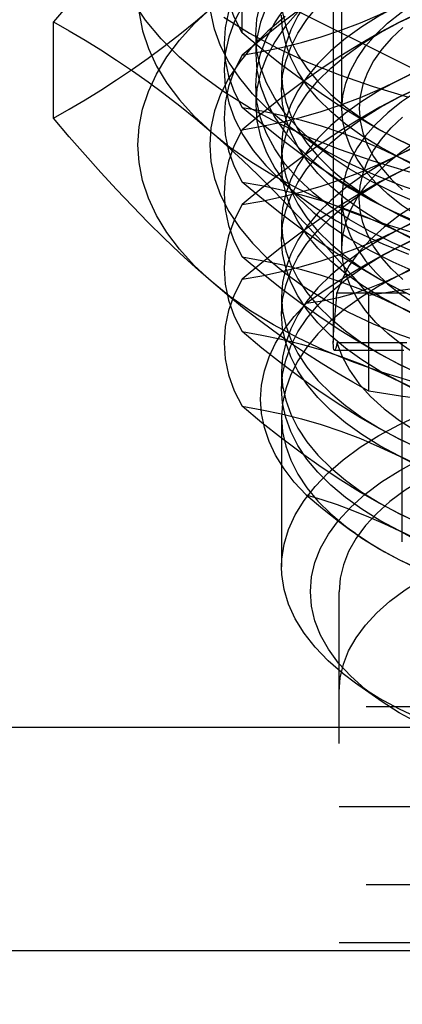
# Model space of a CAD drawing. Header units: inches. Extents: x 0 to 82.5, y 0 to 53.4.
# Tile 38 of 128: x 34.344 to 34.606, y 25.954 to 26.628. Entities that reach past the tile are written whole.
import ezdxf

# ---------------------------------------------------------------- set-up
doc = ezdxf.new("R2010")
doc.units = ezdxf.units.IN
doc.header["$LTSCALE"] = 4.538835
doc.header["$MEASUREMENT"] = 0
doc.linetypes.add('HIDDEN', pattern=[0.2, 0.1, -0.1])
doc.layers.add('DOOR_ASSEMBLY', color=7, linetype='CONTINUOUS')

msp = doc.modelspace()

# ---------------------------------------------------------------- linework, layer by layer
at = {"layer": 'DOOR_ASSEMBLY', "color": 8, "linetype": 'HIDDEN'}
for p, q in [((34.55904, 26.78917), (34.55904, 26.40753)), ((34.56494, 26.56755), (34.56494, 26.68347)), ((34.4965, 26.65359), (34.71214, 26.54577)), ((34.4965, 26.61949), (34.4965, 26.65359)), ((34.36732, 26.5611), (34.36732, 26.62691)), ((34.50589, 26.61787), (34.50589, 26.60483)), ((34.5236, 26.59219), (34.5236, 26.58042)), ((34.50589, 26.58318), (34.50589, 26.57014)), ((34.55971, 26.5332), (34.53399, 26.55139)), ((34.5236, 26.54105), (34.5236, 26.52927)), ((34.56494, 26.47208), (34.56494, 26.50618)), ((34.5236, 26.4899), (34.5236, 26.47813)), ((34.56147, 26.4414), (34.60932, 26.4414)), ((34.58326, 26.3741), (34.58326, 26.43991)), ((34.5236, 26.43876), (34.5236, 26.42699)), ((34.60932, 26.4073), (34.56147, 26.4073)), ((34.60628, 26.27092), (34.60628, 26.40753)), ((34.60731, 26.40203), (34.55986, 26.40203)), ((34.5236, 26.38762), (34.5236, 26.37584)), ((34.5236, 26.35616), (34.5236, 26.25387)), ((34.57418, 26.2766), (34.57056, 26.27916)), ((34.56297, 25.22505), (34.56297, 26.23682)), ((34.59025, 26.16295), (34.57418, 26.17432)), ((35.03541, 26.15808), (34.56297, 26.15808)), ((21.97119, 26.09215), (37.68719, 26.09215)), ((34.56297, 26.08989), (35.03541, 26.08989)), ((35.03541, 26.03611), (34.56297, 26.03611)), ((34.56297, 25.99674), (35.03541, 25.99674))]:
    msp.add_line(p, q, dxfattribs=at)
at = {"layer": 'DOOR_ASSEMBLY', "color": 3, "linetype": 'Continuous'}
for p, q in [((21.97119, 26.14411), (37.68719, 26.14411)), ((21.92419, 25.99112), (37.73419, 25.99112))]:
    msp.add_line(p, q, dxfattribs=at)
at = {"layer": 'DOOR_ASSEMBLY', "color": 8, "linetype": 'HIDDEN'}
for points in [[(34.50589, 26.61787), (34.50671, 26.62883), (34.50916, 26.63973), (34.51324, 26.65051), (34.51892, 26.6611), (34.52616, 26.67145), (34.53493, 26.68151), (34.54518, 26.6912), (34.55685, 26.70049), (34.56988, 26.70931), (34.58418, 26.71762), (34.59969, 26.72538), (34.61632, 26.73253), (34.63397, 26.73905), (34.65254, 26.74488), (34.67193, 26.75001), (34.69204, 26.75439), (34.71274, 26.75801), (34.73393, 26.76085), (34.75548, 26.76289), (34.77728, 26.76412), (34.79919, 26.76453)], [(34.79919, 26.75149), (34.77728, 26.75108), (34.75548, 26.74985), (34.73393, 26.74781), (34.71274, 26.74497), (34.69204, 26.74135), (34.67193, 26.73697), (34.65254, 26.73184), (34.63397, 26.72601), (34.61632, 26.71949), (34.59969, 26.71234), (34.58418, 26.70458), (34.56988, 26.69627), (34.55685, 26.68745), (34.54518, 26.67816), (34.53493, 26.66847), (34.52616, 26.65841), (34.51892, 26.64806), (34.51324, 26.63747), (34.50916, 26.62669), (34.50671, 26.61579), (34.50589, 26.60483)], [(34.47529, 26.73866), (34.46457, 26.72918), (34.45382, 26.71929), (34.44303, 26.70898), (34.43223, 26.69828), (34.42144, 26.68723), (34.41064, 26.67583), (34.39985, 26.66409), (34.38903, 26.65202), (34.37819, 26.63963), (34.36732, 26.62691)], [(34.47529, 26.73866), (34.46373, 26.72784), (34.45365, 26.71672), (34.44503, 26.70526), (34.43792, 26.69355), (34.43237, 26.68164), (34.42838, 26.66956), (34.42598, 26.65738), (34.42518, 26.64515), (34.42598, 26.63292), (34.42838, 26.62074), (34.43237, 26.60867), (34.43792, 26.59675), (34.44503, 26.58504), (34.45365, 26.57359), (34.46373, 26.56246), (34.47529, 26.55165)], [(34.50589, 26.58318), (34.50671, 26.59414), (34.50916, 26.60504), (34.51324, 26.61581), (34.51892, 26.62641), (34.52616, 26.63676), (34.53493, 26.64681), (34.54518, 26.65651), (34.55685, 26.66579), (34.56988, 26.67462), (34.58418, 26.68293), (34.59969, 26.69069), (34.61632, 26.69784), (34.63397, 26.70435), (34.65254, 26.71019), (34.67193, 26.71531), (34.69204, 26.7197), (34.71274, 26.72332), (34.73393, 26.72616), (34.75548, 26.7282), (34.77728, 26.72942), (34.79919, 26.72983)], [(34.60432, 26.68963), (34.59092, 26.68243), (34.57857, 26.67477), (34.56735, 26.66669), (34.55731, 26.65823), (34.54851, 26.64943), (34.54098, 26.64034), (34.53477, 26.63101), (34.5299, 26.62148), (34.52641, 26.6118), (34.52431, 26.60202), (34.5236, 26.59219)], [(34.56495, 26.56755), (34.56559, 26.57624), (34.56754, 26.58494), (34.57078, 26.59354), (34.5753, 26.60199), (34.58107, 26.61026), (34.58805, 26.61828), (34.59621, 26.62602), (34.60551, 26.63343), (34.61588, 26.64047), (34.62729, 26.64711), (34.63965, 26.65331), (34.65292, 26.65903), (34.66699, 26.66424), (34.68179, 26.6689), (34.69725, 26.673), (34.71333, 26.67652), (34.72991, 26.67944), (34.7469, 26.68172), (34.76417, 26.68336), (34.78159, 26.68434), (34.79919, 26.68468)], [(34.5236, 26.58042), (34.52431, 26.59025), (34.52641, 26.60003), (34.5299, 26.60971), (34.53477, 26.61924), (34.54098, 26.62857), (34.54851, 26.63766), (34.55731, 26.64645), (34.56735, 26.65491), (34.57857, 26.66299), (34.59092, 26.67065), (34.60432, 26.67785)], [(34.4965, 26.61949), (34.49115, 26.63018), (34.48732, 26.64104), (34.485, 26.652), (34.48423, 26.66302)], [(34.60432, 26.62671), (34.61872, 26.63341), (34.63404, 26.63958), (34.6502, 26.64519), (34.66712, 26.65021), (34.68471, 26.65462), (34.70288, 26.65838), (34.72155, 26.66149), (34.74061, 26.66392), (34.75997, 26.66567), (34.77953, 26.66672)], [(34.4965, 26.6554), (34.49115, 26.64471), (34.48732, 26.63385), (34.485, 26.62289), (34.48423, 26.61187), (34.485, 26.60086), (34.48732, 26.5899), (34.49115, 26.57904), (34.4965, 26.56835)], [(34.71214, 26.66093), (34.69858, 26.65858), (34.68504, 26.65571), (34.67152, 26.65234), (34.65803, 26.64842), (34.64459, 26.64392), (34.63116, 26.63882), (34.61774, 26.63308), (34.60432, 26.62671)], [(34.60432, 26.58734), (34.61774, 26.59438), (34.63116, 26.60206), (34.64459, 26.61039), (34.65803, 26.61934), (34.67152, 26.62891), (34.68504, 26.63905), (34.69858, 26.64972), (34.71214, 26.66093)], [(34.55971, 26.65481), (34.55685, 26.65275), (34.54518, 26.64347), (34.53493, 26.63377), (34.52616, 26.62372), (34.51892, 26.61337), (34.51324, 26.60277), (34.50916, 26.592), (34.50671, 26.5811), (34.50589, 26.57014)], [(34.5236, 26.64333), (34.52431, 26.6335), (34.52641, 26.62372), (34.5299, 26.61404), (34.53477, 26.60451), (34.54098, 26.59518), (34.54851, 26.58609), (34.55731, 26.57729), (34.56735, 26.56883), (34.57857, 26.56075), (34.59092, 26.5531), (34.60432, 26.5459)], [(34.36732, 26.5611), (34.37819, 26.56722), (34.38903, 26.57361), (34.39985, 26.58027), (34.41064, 26.58723), (34.42144, 26.59453), (34.43223, 26.60217), (34.44303, 26.61018), (34.45382, 26.61855), (34.46457, 26.62728), (34.47529, 26.63637)], [(34.47529, 26.44936), (34.46373, 26.46018), (34.45365, 26.4713), (34.44503, 26.48275), (34.43792, 26.49446), (34.43237, 26.50638), (34.42838, 26.51846), (34.42598, 26.53063), (34.42518, 26.54286), (34.42598, 26.5551), (34.42838, 26.56727), (34.43237, 26.57935), (34.43792, 26.59127), (34.44503, 26.60298), (34.45365, 26.61443), (34.46373, 26.62555), (34.47529, 26.63637)], [(34.49699, 26.63838), (34.49143, 26.62748), (34.48744, 26.61642), (34.48504, 26.60524), (34.48423, 26.59401), (34.48504, 26.58277), (34.48744, 26.5716), (34.49143, 26.56053), (34.49699, 26.54964), (34.50409, 26.53897), (34.5127, 26.52859), (34.52276, 26.51854), (34.53423, 26.50887), (34.54705, 26.49963), (34.56116, 26.49088), (34.57648, 26.48265), (34.59294, 26.47499), (34.61045, 26.46794)], [(34.4965, 26.60426), (34.51008, 26.60661), (34.52364, 26.60948), (34.53718, 26.61286), (34.55068, 26.61679), (34.56413, 26.62129), (34.57755, 26.62639), (34.59095, 26.63213), (34.60432, 26.63848)], [(34.53718, 26.63633), (34.52364, 26.62617), (34.51008, 26.61548), (34.4965, 26.60426)], [(34.60432, 26.63848), (34.59092, 26.63128), (34.57857, 26.62362), (34.56735, 26.61554), (34.55731, 26.60708), (34.54851, 26.59829), (34.54098, 26.5892), (34.53477, 26.57987), (34.5299, 26.57034), (34.52641, 26.56066), (34.52431, 26.55088), (34.5236, 26.54105)], [(34.52597, 26.63068), (34.51416, 26.62072), (34.50378, 26.61037), (34.49491, 26.59967), (34.48758, 26.58867), (34.48184, 26.57743), (34.47771, 26.56602), (34.47523, 26.55449), (34.47439, 26.54289), (34.47522, 26.53131), (34.47769, 26.51978), (34.48181, 26.50837), (34.48753, 26.49714), (34.49485, 26.48615), (34.5037, 26.47545), (34.51406, 26.46509), (34.52586, 26.45514), (34.53905, 26.44562), (34.55357, 26.43661), (34.56933, 26.42813), (34.58626, 26.42023), (34.60429, 26.41295), (34.62331, 26.40633)], [(34.53399, 26.5514), (34.52597, 26.55733), (34.51416, 26.56729), (34.50378, 26.57765), (34.49491, 26.58835), (34.48758, 26.59935), (34.48184, 26.61058), (34.47771, 26.622), (34.47523, 26.63353)], [(34.60432, 26.53412), (34.59092, 26.54132), (34.57857, 26.54898), (34.56735, 26.55706), (34.55731, 26.56552), (34.54851, 26.57432), (34.54098, 26.5834), (34.53477, 26.59274), (34.5299, 26.60227), (34.52641, 26.61195), (34.52431, 26.62173), (34.5236, 26.63156)], [(34.36732, 26.62691), (34.37819, 26.6208), (34.38903, 26.61441), (34.39985, 26.60775), (34.41064, 26.60079), (34.42144, 26.59349), (34.43223, 26.58585), (34.44303, 26.57784), (34.45382, 26.56946), (34.46457, 26.56073), (34.47529, 26.55165)], [(34.5236, 26.52927), (34.52431, 26.5391), (34.52641, 26.54888), (34.5299, 26.55856), (34.53477, 26.56809), (34.54098, 26.57743), (34.54851, 26.58651), (34.55731, 26.59531), (34.56735, 26.60377), (34.57857, 26.61185), (34.59092, 26.61951), (34.60432, 26.62671)], [(34.60655, 26.62316), (34.59879, 26.61581), (34.59215, 26.6082), (34.58666, 26.60036), (34.58235, 26.59234), (34.57925, 26.58417), (34.57738, 26.57591), (34.57676, 26.56761), (34.57737, 26.5593), (34.57922, 26.55104), (34.5823, 26.54287), (34.58659, 26.53484), (34.59207, 26.527), (34.5987, 26.51938), (34.60645, 26.51203)], [(34.60432, 26.62671), (34.59095, 26.61969), (34.57755, 26.61203)], [(34.99407, 26.58734), (34.97967, 26.59404), (34.96435, 26.60021), (34.94819, 26.60582), (34.93127, 26.61084), (34.91368, 26.61525), (34.8955, 26.61901), (34.87684, 26.62212), (34.85777, 26.62455), (34.83841, 26.6263), (34.81885, 26.62735), (34.79919, 26.6277), (34.77953, 26.62735), (34.75997, 26.6263), (34.74061, 26.62455), (34.72155, 26.62212), (34.70288, 26.61901), (34.68471, 26.61525), (34.66712, 26.61084), (34.6502, 26.60582), (34.63404, 26.60021), (34.61872, 26.59404), (34.60432, 26.58734)], [(34.60432, 26.5459), (34.59095, 26.55291), (34.57755, 26.56058), (34.56414, 26.56889), (34.55068, 26.57784), (34.53718, 26.58742), (34.52364, 26.59758), (34.51008, 26.60826), (34.4965, 26.61949)], [(34.55971, 26.5332), (34.55685, 26.53526), (34.54518, 26.54455), (34.53493, 26.55424), (34.52616, 26.5643), (34.51892, 26.57465), (34.51324, 26.58524), (34.50916, 26.59602), (34.50671, 26.60692), (34.50589, 26.61787)], [(34.60432, 26.57557), (34.61872, 26.58227), (34.63404, 26.58844), (34.6502, 26.59405), (34.66712, 26.59907), (34.68471, 26.60347), (34.70288, 26.60724), (34.72155, 26.61034), (34.74061, 26.61278), (34.75997, 26.61452), (34.77953, 26.61557)], [(34.57755, 26.61203), (34.56414, 26.60371), (34.55068, 26.59477), (34.53718, 26.58519), (34.52364, 26.57502), (34.51008, 26.56434), (34.4965, 26.55311)], [(34.60432, 26.5362), (34.61774, 26.54324), (34.63116, 26.55092), (34.64459, 26.55925), (34.65803, 26.5682), (34.67152, 26.57776), (34.68504, 26.58791), (34.69858, 26.59858), (34.71214, 26.60979)], [(34.4965, 26.60426), (34.49115, 26.59356), (34.48732, 26.58271), (34.485, 26.57175), (34.48423, 26.56073), (34.485, 26.54971), (34.48732, 26.53875), (34.49115, 26.5279), (34.4965, 26.5172)], [(34.50589, 26.60483), (34.50671, 26.59388), (34.50916, 26.58298), (34.51324, 26.5722), (34.51892, 26.56161), (34.52616, 26.55126), (34.53493, 26.5412), (34.54518, 26.53151), (34.55685, 26.52222), (34.56988, 26.5134), (34.58418, 26.50509), (34.59969, 26.49733), (34.61632, 26.49018), (34.63397, 26.48366), (34.65254, 26.47783), (34.67193, 26.4727), (34.69204, 26.46832), (34.71274, 26.4647), (34.73393, 26.46186), (34.75548, 26.45982), (34.77728, 26.45859), (34.79919, 26.45818)], [(34.5236, 26.59219), (34.52431, 26.58236), (34.52641, 26.57258), (34.5299, 26.5629), (34.53477, 26.55337), (34.54098, 26.54403), (34.54851, 26.53495), (34.55731, 26.52615), (34.56735, 26.51769), (34.57857, 26.50961), (34.59092, 26.50195), (34.60432, 26.49475)], [(34.56495, 26.47208), (34.56559, 26.48078), (34.56754, 26.48947), (34.57078, 26.49807), (34.5753, 26.50653), (34.58107, 26.51479), (34.58805, 26.52281), (34.59621, 26.53055), (34.60551, 26.53796), (34.61588, 26.54501), (34.62729, 26.55165), (34.63965, 26.55784), (34.65292, 26.56356), (34.66699, 26.56877), (34.68179, 26.57344), (34.69725, 26.57754), (34.71333, 26.58105), (34.72991, 26.58397), (34.7469, 26.58625), (34.76417, 26.58789), (34.78159, 26.58888), (34.79919, 26.58921)], [(34.63116, 26.58768), (34.61774, 26.58194), (34.60432, 26.57557)], [(34.4965, 26.55311), (34.51008, 26.55547), (34.52364, 26.55834), (34.53718, 26.56172), (34.55068, 26.56564), (34.56413, 26.57015), (34.57755, 26.57525), (34.59095, 26.58098), (34.60432, 26.58734)], [(34.79919, 26.43653), (34.77728, 26.43694), (34.75548, 26.43817), (34.73393, 26.4402), (34.71274, 26.44304), (34.69204, 26.44667), (34.67193, 26.45105), (34.65254, 26.45618), (34.63397, 26.46201), (34.61632, 26.46852), (34.59969, 26.47568), (34.58418, 26.48343), (34.56988, 26.49174), (34.55685, 26.50057), (34.54518, 26.50985), (34.53493, 26.51955), (34.52616, 26.5296), (34.51892, 26.53995), (34.51324, 26.55055), (34.50916, 26.56132), (34.50671, 26.57222), (34.50589, 26.58318)], [(34.60432, 26.58734), (34.59092, 26.58014), (34.57857, 26.57248), (34.56735, 26.5644), (34.55731, 26.55594), (34.54851, 26.54714), (34.54098, 26.53806), (34.53477, 26.52872), (34.5299, 26.51919), (34.52641, 26.50951), (34.52431, 26.49973), (34.5236, 26.4899)], [(34.62746, 26.58583), (34.61602, 26.57919), (34.60563, 26.57214), (34.59631, 26.56473), (34.58814, 26.55699), (34.58114, 26.54898), (34.57537, 26.54072), (34.57083, 26.53227), (34.56757, 26.52367), (34.5656, 26.51498), (34.56495, 26.50618)], [(34.60432, 26.57557), (34.59095, 26.56855), (34.57755, 26.56089), (34.56414, 26.55257), (34.55068, 26.54362), (34.53718, 26.53404), (34.52364, 26.52388), (34.51008, 26.5132), (34.4965, 26.50197)], [(34.60432, 26.48298), (34.59092, 26.49018), (34.57857, 26.49784), (34.56735, 26.50592), (34.55731, 26.51438), (34.54851, 26.52317), (34.54098, 26.53226), (34.53477, 26.54159), (34.5299, 26.55113), (34.52641, 26.56081), (34.52431, 26.57059), (34.5236, 26.58042)], [(34.5236, 26.47813), (34.52431, 26.48796), (34.52641, 26.49774), (34.5299, 26.50742), (34.53477, 26.51695), (34.54098, 26.52628), (34.54851, 26.53537), (34.55731, 26.54417), (34.56735, 26.55263), (34.57857, 26.56071), (34.59092, 26.56837), (34.60432, 26.57557)], [(34.99407, 26.5362), (34.97967, 26.5429), (34.96435, 26.54907), (34.94819, 26.55468), (34.93127, 26.5597), (34.91368, 26.5641), (34.8955, 26.56787), (34.87684, 26.57097), (34.85777, 26.57341), (34.83841, 26.57515), (34.81885, 26.5762), (34.79919, 26.57655), (34.77953, 26.5762), (34.75997, 26.57515), (34.74061, 26.57341), (34.72155, 26.57097), (34.70288, 26.56787), (34.68471, 26.5641), (34.66712, 26.5597), (34.6502, 26.55468), (34.63404, 26.54907), (34.61872, 26.5429), (34.60432, 26.5362)], [(34.4965, 26.56835), (34.51008, 26.56599), (34.52364, 26.56312), (34.53718, 26.55974), (34.55068, 26.55582), (34.56413, 26.55131), (34.57755, 26.54621), (34.59095, 26.54048), (34.60432, 26.53412)], [(34.60432, 26.49475), (34.59095, 26.50177), (34.57755, 26.50943), (34.56414, 26.51775), (34.55068, 26.5267), (34.53718, 26.53628), (34.52364, 26.54644), (34.51008, 26.55712), (34.4965, 26.56835)], [(34.50589, 26.57014), (34.50671, 26.55918), (34.50916, 26.54828), (34.51324, 26.53751), (34.51892, 26.52691), (34.52616, 26.51656), (34.53493, 26.50651), (34.54518, 26.49681), (34.55685, 26.48753), (34.56988, 26.4787), (34.58418, 26.47039), (34.59969, 26.46264), (34.61632, 26.45548), (34.63397, 26.44897), (34.65254, 26.44314), (34.67193, 26.43801), (34.69204, 26.43363), (34.71274, 26.43), (34.73393, 26.42716), (34.75548, 26.42513), (34.77728, 26.4239), (34.79919, 26.42349)], [(34.79919, 26.45042), (34.78162, 26.45076), (34.76425, 26.45173), (34.74702, 26.45337), (34.73008, 26.45564), (34.71354, 26.45854), (34.69749, 26.46204), (34.68204, 26.46612), (34.66725, 26.47077), (34.65315, 26.47598), (34.63985, 26.4817), (34.62746, 26.4879), (34.61602, 26.49454), (34.60563, 26.50159), (34.59631, 26.509), (34.58814, 26.51673), (34.58114, 26.52475), (34.57537, 26.53301), (34.57083, 26.54145), (34.56757, 26.55005), (34.5656, 26.55875), (34.56495, 26.56755)], [(34.47529, 26.44936), (34.46457, 26.45884), (34.45382, 26.46873), (34.44303, 26.47904), (34.43223, 26.48973), (34.42144, 26.50079), (34.41064, 26.51219), (34.39985, 26.52393), (34.38903, 26.53599), (34.37819, 26.54839), (34.36732, 26.5611)], [(34.60655, 26.45057), (34.59879, 26.45791), (34.59215, 26.46552), (34.58666, 26.47336), (34.58235, 26.48139), (34.57925, 26.48955), (34.57738, 26.49782), (34.57676, 26.50612), (34.57737, 26.51443), (34.57922, 26.52269), (34.5823, 26.53086), (34.58659, 26.53889), (34.59207, 26.54673), (34.5987, 26.55435), (34.60645, 26.5617)], [(34.60432, 26.52442), (34.61872, 26.53112), (34.63404, 26.5373), (34.6502, 26.54291), (34.66712, 26.54793), (34.68471, 26.55233), (34.70288, 26.55609), (34.72155, 26.5592), (34.74061, 26.56163), (34.75997, 26.56338), (34.77953, 26.56443)], [(34.60432, 26.48505), (34.61774, 26.4921), (34.63116, 26.49978), (34.64459, 26.5081), (34.65803, 26.51705), (34.67152, 26.52662), (34.68504, 26.53676), (34.69858, 26.54743), (34.71214, 26.55865)], [(34.69858, 26.55629), (34.68504, 26.55343), (34.67152, 26.55005), (34.65803, 26.54613), (34.64459, 26.54163), (34.63116, 26.53653), (34.61774, 26.53079), (34.60432, 26.52442)], [(34.47529, 26.55165), (34.48824, 26.54123), (34.50247, 26.53131), (34.518, 26.52185), (34.53472, 26.51292), (34.55259, 26.50455), (34.57151, 26.49679), (34.5914, 26.48966), (34.61219, 26.4832), (34.63377, 26.47743), (34.65607, 26.47238), (34.67897, 26.46807), (34.70239, 26.46452), (34.72623, 26.46174), (34.75038, 26.45974), (34.77468, 26.45855), (34.79919, 26.45814)], [(34.47529, 26.55165), (34.48601, 26.54217), (34.49676, 26.53228), (34.50754, 26.52197), (34.51834, 26.51128), (34.52913, 26.50022), (34.53993, 26.48882), (34.55073, 26.47708), (34.56154, 26.46501), (34.57238, 26.45262), (34.58326, 26.43991)], [(34.4965, 26.55311), (34.49115, 26.54242), (34.48732, 26.53157), (34.485, 26.5206), (34.48423, 26.50959), (34.485, 26.49857), (34.48732, 26.48761), (34.49115, 26.47676), (34.4965, 26.46606)], [(34.79919, 26.48275), (34.77596, 26.48317), (34.75296, 26.4844), (34.73012, 26.48647), (34.70763, 26.48934), (34.68561, 26.49301), (34.66419, 26.49744), (34.64351, 26.50262), (34.62362, 26.50852), (34.60458, 26.51513), (34.58651, 26.52241), (34.56954, 26.53031), (34.55373, 26.5388), (34.53919, 26.54782), (34.53399, 26.5514)], [(34.5236, 26.54105), (34.52431, 26.53122), (34.52641, 26.52144), (34.5299, 26.51176), (34.53477, 26.50222), (34.54098, 26.49289), (34.54851, 26.4838), (34.55731, 26.47501), (34.56735, 26.46655), (34.57857, 26.45847), (34.59092, 26.45081), (34.60432, 26.44361)], [(34.71214, 26.51167), (34.69858, 26.51402), (34.68504, 26.51689), (34.67152, 26.52027), (34.65803, 26.52419), (34.64459, 26.52868), (34.63116, 26.53378), (34.61774, 26.53953), (34.60432, 26.5459)], [(34.60432, 26.5459), (34.61872, 26.53919), (34.63404, 26.53302), (34.6502, 26.52741), (34.66712, 26.52239), (34.68471, 26.51799), (34.70288, 26.51423), (34.72155, 26.51112), (34.74061, 26.50869), (34.75997, 26.50694), (34.77953, 26.50589)], [(34.4965, 26.50197), (34.51008, 26.50432), (34.52364, 26.5072), (34.53718, 26.51057), (34.55068, 26.5145), (34.56413, 26.519), (34.57755, 26.52411), (34.59095, 26.52984), (34.60432, 26.5362)], [(34.60432, 26.5362), (34.59092, 26.529), (34.57857, 26.52134), (34.56735, 26.51326), (34.55731, 26.5048), (34.54851, 26.496), (34.54098, 26.48691), (34.53477, 26.47758), (34.5299, 26.46805), (34.52641, 26.45837), (34.52431, 26.44859), (34.5236, 26.43876)], [(34.60432, 26.53412), (34.61774, 26.52708), (34.63116, 26.5194), (34.64459, 26.51107), (34.65803, 26.50212), (34.67152, 26.49255), (34.68504, 26.48241), (34.69858, 26.47174), (34.71214, 26.46053)], [(34.99407, 26.53412), (34.97967, 26.52742), (34.96435, 26.52125), (34.94819, 26.51564), (34.93127, 26.51062), (34.91368, 26.50622), (34.8955, 26.50245), (34.87684, 26.49935), (34.85777, 26.49691), (34.83841, 26.49517), (34.81885, 26.49411), (34.79919, 26.49376), (34.77953, 26.49411), (34.75997, 26.49517), (34.74061, 26.49691), (34.72155, 26.49935), (34.70288, 26.50245), (34.68471, 26.50622), (34.66712, 26.51062), (34.6502, 26.51564), (34.63404, 26.52125), (34.61872, 26.52742), (34.60432, 26.53412)], [(34.60432, 26.43184), (34.59092, 26.43904), (34.57857, 26.4467), (34.56735, 26.45477), (34.55731, 26.46323), (34.54851, 26.47203), (34.54098, 26.48112), (34.53477, 26.49045), (34.5299, 26.49998), (34.52641, 26.50966), (34.52431, 26.51944), (34.5236, 26.52927)], [(34.79919, 26.47122), (34.77728, 26.47163), (34.75548, 26.47286), (34.73393, 26.4749), (34.71274, 26.47774), (34.69204, 26.48136), (34.67193, 26.48574), (34.65254, 26.49087), (34.63397, 26.4967), (34.61632, 26.50322), (34.59969, 26.51037), (34.58418, 26.51813), (34.56988, 26.52644), (34.55971, 26.5332)], [(34.60432, 26.52442), (34.59095, 26.51741), (34.57755, 26.50974), (34.56414, 26.50143), (34.55068, 26.49248), (34.53718, 26.4829), (34.52364, 26.47274), (34.51008, 26.46205), (34.4965, 26.45083)], [(34.5236, 26.42699), (34.52431, 26.43682), (34.52641, 26.4466), (34.5299, 26.45628), (34.53477, 26.46581), (34.54098, 26.47514), (34.54851, 26.48423), (34.55731, 26.49302), (34.56735, 26.50148), (34.57857, 26.50956), (34.59092, 26.51722), (34.60432, 26.52442)], [(34.99407, 26.48505), (34.97967, 26.49175), (34.96435, 26.49793), (34.94819, 26.50354), (34.93127, 26.50856), (34.91368, 26.51296), (34.8955, 26.51672), (34.87684, 26.51983), (34.85777, 26.52226), (34.83841, 26.52401), (34.81885, 26.52506), (34.79919, 26.52541), (34.77953, 26.52506), (34.75997, 26.52401), (34.74061, 26.52226), (34.72155, 26.51983), (34.70288, 26.51672), (34.68471, 26.51296), (34.66712, 26.50856), (34.6502, 26.50354), (34.63404, 26.49793), (34.61872, 26.49175), (34.60432, 26.48505)], [(34.4965, 26.5172), (34.51008, 26.51485), (34.52364, 26.51198), (34.53718, 26.5086), (34.55068, 26.50468), (34.56413, 26.50017), (34.57755, 26.49507), (34.59095, 26.48934), (34.60432, 26.48298)], [(34.60432, 26.44361), (34.59095, 26.45063), (34.57755, 26.45829), (34.56414, 26.4666), (34.55068, 26.47555), (34.53718, 26.48513), (34.52364, 26.49529), (34.51008, 26.50598), (34.4965, 26.5172)], [(34.60432, 26.47328), (34.61872, 26.47998), (34.63404, 26.48615), (34.6502, 26.49176), (34.66712, 26.49678), (34.68471, 26.50119), (34.70288, 26.50495), (34.72155, 26.50806), (34.74061, 26.51049), (34.75997, 26.51224), (34.77953, 26.51329), (34.79919, 26.51364), (34.81885, 26.51329), (34.83841, 26.51224), (34.85777, 26.51049), (34.87684, 26.50806), (34.8955, 26.50495), (34.91368, 26.50119), (34.93127, 26.49678), (34.94819, 26.49176), (34.96435, 26.48615), (34.97967, 26.47998), (34.99407, 26.47328)], [(34.62938, 26.50926), (34.61626, 26.50214), (34.60439, 26.49457), (34.59374, 26.48653), (34.58442, 26.47808), (34.57649, 26.46928), (34.56999, 26.4602), (34.56499, 26.45091), (34.56147, 26.4414)], [(34.4965, 26.50197), (34.49115, 26.49128), (34.48732, 26.48042), (34.485, 26.46946), (34.48423, 26.45844), (34.485, 26.44743), (34.48732, 26.43647), (34.49115, 26.42561), (34.4965, 26.41492)], [(34.56495, 26.50618), (34.56559, 26.49748), (34.56754, 26.48879), (34.57078, 26.48019), (34.5753, 26.47173), (34.58107, 26.46347), (34.58805, 26.45545), (34.59621, 26.44771), (34.60551, 26.4403), (34.61588, 26.43325), (34.62729, 26.42662), (34.63965, 26.42042), (34.65292, 26.4147), (34.66699, 26.40949), (34.68179, 26.40482), (34.69725, 26.40073), (34.71333, 26.39721), (34.72991, 26.39429), (34.7469, 26.39201), (34.76417, 26.39037), (34.78159, 26.38938), (34.79919, 26.38905)], [(34.66816, 26.49799), (34.6575, 26.49483), (34.64684, 26.4913), (34.63619, 26.48738), (34.62555, 26.48308), (34.61493, 26.47837), (34.60432, 26.47328)], [(34.66816, 26.49799), (34.65706, 26.48855), (34.64613, 26.47992), (34.63535, 26.47212), (34.62477, 26.46514), (34.61444, 26.45896), (34.60432, 26.45359)], [(34.71214, 26.46053), (34.69858, 26.46288), (34.68504, 26.46575), (34.67152, 26.46912), (34.65803, 26.47304), (34.64459, 26.47754), (34.63116, 26.48264), (34.61774, 26.48838), (34.60432, 26.49475)], [(34.60432, 26.49475), (34.61872, 26.48805), (34.63404, 26.48188), (34.6502, 26.47627), (34.66712, 26.47125), (34.68471, 26.46685), (34.70288, 26.46308), (34.72155, 26.45998), (34.74061, 26.45754), (34.75997, 26.4558), (34.77953, 26.45474)], [(34.99407, 26.45359), (34.97967, 26.4603), (34.96435, 26.46647), (34.94819, 26.47208), (34.93127, 26.4771), (34.91368, 26.4815), (34.8955, 26.48527), (34.87684, 26.48837), (34.85777, 26.4908), (34.83841, 26.49255), (34.81885, 26.4936), (34.79919, 26.49395), (34.77953, 26.4936), (34.75997, 26.49255), (34.74061, 26.4908), (34.72155, 26.48837), (34.70288, 26.48527), (34.68471, 26.4815), (34.66712, 26.4771), (34.6502, 26.47208), (34.63404, 26.46647), (34.61872, 26.4603), (34.60432, 26.45359)], [(34.5236, 26.4899), (34.52431, 26.48007), (34.52641, 26.47029), (34.5299, 26.46061), (34.53477, 26.45108), (34.54098, 26.44175), (34.54851, 26.43266), (34.55731, 26.42386), (34.56735, 26.4154), (34.57857, 26.40733), (34.59092, 26.39967), (34.60432, 26.39247)], [(34.4965, 26.45083), (34.51008, 26.45318), (34.52364, 26.45605), (34.53718, 26.45943), (34.55068, 26.46336), (34.56413, 26.46786), (34.57755, 26.47296), (34.59095, 26.4787), (34.60432, 26.48505)], [(34.60432, 26.48505), (34.59092, 26.47785), (34.57857, 26.47019), (34.56735, 26.46211), (34.55731, 26.45365), (34.54851, 26.44486), (34.54098, 26.43577), (34.53477, 26.42644), (34.5299, 26.41691), (34.52641, 26.40723), (34.52431, 26.39745), (34.5236, 26.38762)], [(34.60432, 26.48298), (34.61774, 26.47594), (34.63116, 26.46825), (34.64459, 26.45993), (34.65803, 26.45098), (34.67152, 26.44141), (34.68504, 26.43127), (34.69858, 26.4206), (34.71214, 26.40939)], [(34.99407, 26.48298), (34.97967, 26.47628), (34.96435, 26.47011), (34.94819, 26.4645), (34.93127, 26.45948), (34.91368, 26.45507), (34.8955, 26.45131), (34.87684, 26.4482), (34.85777, 26.44577), (34.83841, 26.44402), (34.81885, 26.44297), (34.79919, 26.44262), (34.77953, 26.44297), (34.75997, 26.44402), (34.74061, 26.44577), (34.72155, 26.4482), (34.70288, 26.45131), (34.68471, 26.45507), (34.66712, 26.45948), (34.6502, 26.4645), (34.63404, 26.47011), (34.61872, 26.47628), (34.60432, 26.48298)], [(34.60432, 26.38069), (34.59092, 26.38789), (34.57857, 26.39555), (34.56735, 26.40363), (34.55731, 26.41209), (34.54851, 26.42089), (34.54098, 26.42997), (34.53477, 26.43931), (34.5299, 26.44884), (34.52641, 26.45852), (34.52431, 26.4683), (34.5236, 26.47813)], [(34.5236, 26.37584), (34.52431, 26.38567), (34.52641, 26.39545), (34.5299, 26.40513), (34.53477, 26.41466), (34.54098, 26.424), (34.54851, 26.43309), (34.55731, 26.44188), (34.56735, 26.45034), (34.57857, 26.45842), (34.59092, 26.46608), (34.60432, 26.47328)], [(34.60432, 26.47328), (34.59371, 26.46777), (34.58308, 26.46184), (34.57242, 26.45549), (34.56176, 26.44875), (34.55111, 26.44164), (34.54048, 26.43416)], [(34.79919, 26.35496), (34.78162, 26.35529), (34.76425, 26.35627), (34.74702, 26.3579), (34.73008, 26.36017), (34.71354, 26.36307), (34.69749, 26.36657), (34.68204, 26.37066), (34.66725, 26.3753), (34.65315, 26.38051), (34.63985, 26.38623), (34.62746, 26.39243), (34.61602, 26.39907), (34.60563, 26.40612), (34.59631, 26.41353), (34.58814, 26.42127), (34.58114, 26.42928), (34.57537, 26.43754), (34.57083, 26.44599), (34.56757, 26.45459), (34.5656, 26.46328), (34.56495, 26.47208)], [(34.4965, 26.46606), (34.51008, 26.46371), (34.52364, 26.46084), (34.53718, 26.45746), (34.55068, 26.45353), (34.56413, 26.44903), (34.57755, 26.44393), (34.59095, 26.43819), (34.60432, 26.43184)], [(34.60432, 26.39247), (34.59095, 26.39948), (34.57755, 26.40715), (34.56414, 26.41546), (34.55068, 26.42441), (34.53718, 26.43399), (34.52364, 26.44415), (34.51008, 26.45483), (34.4965, 26.46606)], [(34.60432, 26.45359), (34.59092, 26.44639), (34.57857, 26.43874), (34.56735, 26.43066), (34.55731, 26.4222), (34.54851, 26.4134), (34.54098, 26.40431), (34.53477, 26.39498), (34.5299, 26.38545), (34.52641, 26.37577), (34.52431, 26.36599), (34.5236, 26.35616)], [(34.60432, 26.45359), (34.59418, 26.44883), (34.58382, 26.44466), (34.57324, 26.44108), (34.56247, 26.43811), (34.55155, 26.43581), (34.54048, 26.43416)], [(34.58326, 26.43991), (34.60495, 26.4432), (34.62662, 26.4462), (34.64825, 26.4489), (34.66985, 26.45129), (34.69145, 26.45335), (34.71304, 26.45506), (34.73464, 26.4564), (34.75622, 26.45737), (34.77773, 26.45795), (34.79919, 26.45814)], [(34.79919, 26.35586), (34.77468, 26.35626), (34.75038, 26.35746), (34.72623, 26.35945), (34.70239, 26.36223), (34.67897, 26.36578), (34.65607, 26.37009), (34.63377, 26.37514), (34.61219, 26.38091), (34.5914, 26.38737), (34.57151, 26.3945), (34.55259, 26.40227), (34.53472, 26.41063), (34.518, 26.41956), (34.50247, 26.42902), (34.48824, 26.43895), (34.47529, 26.44936)], [(34.58326, 26.3741), (34.57238, 26.38021), (34.56154, 26.3866), (34.55073, 26.39326), (34.53993, 26.40022), (34.52913, 26.40752), (34.51834, 26.41516), (34.50754, 26.42317), (34.49675, 26.43154), (34.48601, 26.44027), (34.47529, 26.44936)], [(34.4965, 26.45083), (34.49115, 26.44013), (34.48732, 26.42928), (34.485, 26.41832), (34.48423, 26.4073), (34.485, 26.39629), (34.48732, 26.38532), (34.49115, 26.37447), (34.4965, 26.36377)], [(34.56001, 26.42369), (34.56075, 26.43228), (34.56112, 26.43677), (34.56147, 26.4414)], [(34.71214, 26.40939), (34.69858, 26.41174), (34.68504, 26.41461), (34.67152, 26.41798), (34.65803, 26.4219), (34.64459, 26.4264), (34.63116, 26.4315), (34.61774, 26.43724), (34.60432, 26.44361)], [(34.60432, 26.44361), (34.61872, 26.43691), (34.63404, 26.43074), (34.6502, 26.42513), (34.66712, 26.42011), (34.68471, 26.4157), (34.70288, 26.41194), (34.72155, 26.40883), (34.74061, 26.4064), (34.75997, 26.40465), (34.77953, 26.4036)], [(34.54048, 26.30312), (34.5323, 26.31192), (34.5253, 26.32098), (34.51954, 26.33025), (34.51503, 26.3397), (34.51179, 26.34927), (34.50984, 26.35893), (34.50919, 26.36864), (34.50984, 26.37834), (34.51179, 26.388), (34.51503, 26.39758), (34.51954, 26.40702), (34.5253, 26.41629), (34.5323, 26.42535), (34.54048, 26.43416)], [(34.5236, 26.43876), (34.52431, 26.42893), (34.52641, 26.41915), (34.5299, 26.40947), (34.53477, 26.39994), (34.54098, 26.3906), (34.54851, 26.38152), (34.55731, 26.37272), (34.56735, 26.36426), (34.57857, 26.35618), (34.59092, 26.34852), (34.60432, 26.34132)], [(34.60432, 26.32955), (34.59092, 26.33675), (34.57857, 26.34441), (34.56735, 26.35249), (34.55731, 26.36095), (34.54851, 26.36974), (34.54098, 26.37883), (34.53477, 26.38816), (34.5299, 26.3977), (34.52641, 26.40738), (34.52431, 26.41716), (34.5236, 26.42699)], [(34.60432, 26.43184), (34.61774, 26.42479), (34.63116, 26.41711), (34.64459, 26.40878), (34.65803, 26.39983), (34.67152, 26.39027), (34.68504, 26.38012), (34.69858, 26.36945), (34.71214, 26.35824)], [(34.99407, 26.43184), (34.97967, 26.42513), (34.96435, 26.41896), (34.94819, 26.41335), (34.93127, 26.40833), (34.91368, 26.40393), (34.8955, 26.40017), (34.87684, 26.39706), (34.85777, 26.39463), (34.83841, 26.39288), (34.81885, 26.39183), (34.79919, 26.39148), (34.77953, 26.39183), (34.75997, 26.39288), (34.74061, 26.39463), (34.72155, 26.39706), (34.70288, 26.40017), (34.68471, 26.40393), (34.66712, 26.40833), (34.6502, 26.41335), (34.63404, 26.41896), (34.61872, 26.42513), (34.60432, 26.43184)], [(34.55904, 26.40731), (34.55908, 26.40983), (34.55921, 26.41277), (34.55941, 26.41608), (34.55969, 26.41974), (34.56001, 26.42369)], [(34.4965, 26.41492), (34.51008, 26.41256), (34.52364, 26.40969), (34.53718, 26.40631), (34.55068, 26.40239), (34.56413, 26.39789), (34.57755, 26.39278), (34.59095, 26.38705), (34.60432, 26.38069)], [(34.60432, 26.34132), (34.59095, 26.34834), (34.57755, 26.356), (34.56414, 26.36432), (34.55068, 26.37327), (34.53718, 26.38285), (34.52364, 26.39301), (34.51008, 26.40369), (34.4965, 26.41492)], [(34.55984, 26.40203), (34.55968, 26.4021), (34.55941, 26.40264), (34.55921, 26.4037), (34.55908, 26.40525), (34.55904, 26.40731)], [(34.56147, 26.4073), (34.56111, 26.40522), (34.56074, 26.40366), (34.56037, 26.40261), (34.56001, 26.40209), (34.55984, 26.40203)], [(34.56147, 26.4073), (34.565, 26.39777), (34.57001, 26.38847), (34.57651, 26.37939), (34.58445, 26.37059), (34.59377, 26.36215), (34.60441, 26.35411), (34.61631, 26.34652), (34.62938, 26.33944), (34.64355, 26.3329), (34.65872, 26.32696), (34.6748, 26.32164), (34.69168, 26.31697), (34.70927, 26.31301), (34.72744, 26.30975), (34.74603, 26.30725), (34.7651, 26.30549)], [(34.71214, 26.35824), (34.69858, 26.36059), (34.68504, 26.36346), (34.67152, 26.36684), (34.65803, 26.37076), (34.64459, 26.37525), (34.63116, 26.38035), (34.61774, 26.3861), (34.60432, 26.39247)], [(34.60432, 26.39247), (34.61872, 26.38576), (34.63404, 26.37959), (34.6502, 26.37398), (34.66712, 26.36896), (34.68471, 26.36456), (34.70288, 26.3608), (34.72155, 26.35769), (34.74061, 26.35526), (34.75997, 26.35351), (34.77953, 26.35246)], [(34.5236, 26.38762), (34.52431, 26.37779), (34.52641, 26.36801), (34.5299, 26.35833), (34.53477, 26.34879), (34.54098, 26.33946), (34.54851, 26.33037), (34.55731, 26.32158), (34.56735, 26.31312), (34.57857, 26.30504), (34.59092, 26.29738), (34.60432, 26.29018)], [(34.60432, 26.38069), (34.61774, 26.37365), (34.63116, 26.36597), (34.64459, 26.35764), (34.65803, 26.34869), (34.67152, 26.33912), (34.68504, 26.32898), (34.69858, 26.31831), (34.71214, 26.3071)], [(34.99407, 26.38069), (34.97967, 26.37399), (34.96435, 26.36782), (34.94819, 26.36221), (34.93127, 26.35719), (34.91368, 26.35279), (34.8955, 26.34902), (34.87684, 26.34592), (34.85777, 26.34348), (34.83841, 26.34174), (34.81885, 26.34069), (34.79919, 26.34033), (34.77953, 26.34069), (34.75997, 26.34174), (34.74061, 26.34348), (34.72155, 26.34592), (34.70288, 26.34902), (34.68471, 26.35279), (34.66712, 26.35719), (34.6502, 26.36221), (34.63404, 26.36782), (34.61872, 26.37399), (34.60432, 26.38069)], [(34.60432, 26.27841), (34.59092, 26.28561), (34.57857, 26.29327), (34.56735, 26.30135), (34.55731, 26.3098), (34.54851, 26.3186), (34.54098, 26.32769), (34.53477, 26.33702), (34.5299, 26.34655), (34.52641, 26.35623), (34.52431, 26.36601), (34.5236, 26.37584)], [(34.79919, 26.35586), (34.77773, 26.35605), (34.75622, 26.35663), (34.73464, 26.3576), (34.71304, 26.35894), (34.69145, 26.36065), (34.66985, 26.36271), (34.64824, 26.3651), (34.62662, 26.3678), (34.60495, 26.3708), (34.58326, 26.3741)], [(34.4965, 26.36377), (34.51008, 26.36142), (34.52364, 26.35855), (34.53718, 26.35517), (34.55068, 26.35125), (34.56413, 26.34674), (34.57755, 26.34164), (34.59095, 26.33591), (34.60432, 26.32955)], [(34.60432, 26.29018), (34.59095, 26.2972), (34.57755, 26.30486), (34.56414, 26.31317), (34.55068, 26.32212), (34.53718, 26.3317), (34.52364, 26.34186), (34.51008, 26.35255), (34.4965, 26.36377)], [(34.5236, 26.35616), (34.52431, 26.34633), (34.52641, 26.33655), (34.5299, 26.32687), (34.53477, 26.31734), (34.54098, 26.308), (34.54851, 26.29892), (34.55731, 26.29012), (34.56735, 26.28166), (34.57418, 26.2766)], [(34.79919, 26.35493), (34.78054, 26.35456), (34.76213, 26.35347), (34.74392, 26.35165), (34.72606, 26.34913), (34.70866, 26.34591), (34.69184, 26.34203), (34.67568, 26.3375), (34.66029, 26.33236), (34.64575, 26.32662), (34.63216, 26.32034), (34.6196, 26.31354), (34.60813, 26.30628), (34.59784, 26.29858), (34.58878, 26.2905), (34.58101, 26.28209), (34.57458, 26.27339), (34.56954, 26.26446), (34.5659, 26.25535), (34.56372, 26.24615), (34.56297, 26.23682)], [(34.60432, 26.35131), (34.61943, 26.35832)], [(34.5236, 26.25387), (34.5238, 26.25902), (34.52534, 26.2693), (34.52841, 26.27949), (34.53299, 26.28954), (34.53907, 26.29938), (34.5466, 26.30897), (34.55554, 26.31826), (34.56584, 26.32718), (34.57745, 26.3357), (34.5903, 26.34375), (34.60432, 26.35131)], [(34.71214, 26.3071), (34.69858, 26.30945), (34.68504, 26.31232), (34.67152, 26.31569), (34.65803, 26.31961), (34.64459, 26.32411), (34.63116, 26.32921), (34.61774, 26.33495), (34.60432, 26.34132)], [(34.60432, 26.34132), (34.61872, 26.33462), (34.63404, 26.32845), (34.6502, 26.32284), (34.66712, 26.31782), (34.68471, 26.31342), (34.70288, 26.30965), (34.72155, 26.30655), (34.74061, 26.30411), (34.75997, 26.30237), (34.77953, 26.30132)], [(34.59025, 26.16295), (34.58075, 26.17017), (34.57099, 26.17892), (34.56264, 26.18802), (34.55573, 26.19742), (34.55031, 26.20706), (34.54641, 26.21689), (34.54407, 26.22685), (34.54329, 26.23689), (34.5441, 26.24694), (34.54646, 26.25691), (34.55035, 26.26668), (34.55575, 26.27626), (34.56267, 26.28566), (34.57105, 26.29479), (34.58087, 26.30357), (34.59205, 26.31196), (34.6045, 26.31986), (34.61824, 26.3273)], [(34.60432, 26.32955), (34.61774, 26.32251), (34.63116, 26.31482), (34.64459, 26.3065), (34.65803, 26.29755), (34.67152, 26.28798), (34.68504, 26.27784), (34.69858, 26.26717), (34.71214, 26.25596)], [(34.99407, 26.32955), (34.97967, 26.32285), (34.96435, 26.31668), (34.94819, 26.31107), (34.93127, 26.30605), (34.91368, 26.30164), (34.8955, 26.29788), (34.87684, 26.29477), (34.85777, 26.29234), (34.83841, 26.29059), (34.81885, 26.28954), (34.79919, 26.28919), (34.77953, 26.28954), (34.75997, 26.29059), (34.74061, 26.29234), (34.72155, 26.29477), (34.70288, 26.29788), (34.68471, 26.30164), (34.66712, 26.30605), (34.6502, 26.31107), (34.63404, 26.31668), (34.61872, 26.32285), (34.60432, 26.32955)], [(34.54048, 26.30312), (34.55111, 26.29997), (34.56176, 26.29644), (34.57242, 26.29252), (34.58308, 26.28821), (34.59371, 26.28351), (34.60432, 26.27841)], [(34.54048, 26.30312), (34.55156, 26.29371), (34.56247, 26.2851), (34.57088, 26.27894)], [(34.56297, 26.16863), (34.56372, 26.17796), (34.5659, 26.18716), (34.56954, 26.19627), (34.57458, 26.2052), (34.58101, 26.2139), (34.58878, 26.22231), (34.59784, 26.23039), (34.60813, 26.23809), (34.6196, 26.24535), (34.63216, 26.25215), (34.64575, 26.25843), (34.66029, 26.26416), (34.67568, 26.26931), (34.69184, 26.27384), (34.70866, 26.27772), (34.72606, 26.28094), (34.74392, 26.28346), (34.76213, 26.28528), (34.78054, 26.28637), (34.79919, 26.28674)], [(34.71214, 26.25596), (34.69858, 26.25831), (34.68504, 26.26118), (34.67152, 26.26455), (34.65803, 26.26847), (34.64459, 26.27297), (34.63116, 26.27807), (34.61774, 26.28381), (34.60432, 26.29018)], [(34.60432, 26.29018), (34.61872, 26.28348), (34.63404, 26.27731), (34.6502, 26.2717), (34.66712, 26.26668), (34.68471, 26.26227), (34.70288, 26.25851), (34.72155, 26.2554), (34.74061, 26.25297), (34.75997, 26.25122), (34.77953, 26.25017)], [(34.57088, 26.27894), (34.57324, 26.27729), (34.58383, 26.27028), (34.59418, 26.2641), (34.60432, 26.25872)], [(34.60432, 26.27841), (34.61493, 26.2729), (34.62555, 26.26698), (34.63619, 26.26064), (34.64684, 26.2539), (34.6575, 26.24679), (34.66816, 26.23928)], [(34.99407, 26.27841), (34.97967, 26.2717), (34.96435, 26.26553), (34.94819, 26.25992), (34.93127, 26.2549), (34.91368, 26.2505), (34.8955, 26.24674), (34.87684, 26.24363), (34.85777, 26.2412), (34.83841, 26.23945), (34.81885, 26.2384), (34.79919, 26.23805), (34.77953, 26.2384), (34.75997, 26.23945), (34.74061, 26.2412), (34.72155, 26.24363), (34.70288, 26.24674), (34.68471, 26.2505), (34.66712, 26.2549), (34.6502, 26.25992), (34.63404, 26.26553), (34.61872, 26.2717), (34.60432, 26.27841)], [(34.57418, 26.2766), (34.57857, 26.27358), (34.59092, 26.26592), (34.60432, 26.25872)], [(34.60432, 26.25872), (34.61872, 26.25202), (34.63404, 26.24585), (34.6502, 26.24024), (34.66712, 26.23522), (34.68471, 26.23081), (34.70288, 26.22705), (34.72155, 26.22394), (34.74061, 26.22151), (34.75997, 26.21977), (34.77953, 26.21871), (34.79919, 26.21836), (34.81885, 26.21871), (34.83841, 26.21977), (34.85777, 26.22151), (34.87684, 26.22394), (34.8955, 26.22705), (34.91368, 26.23081), (34.93127, 26.23522), (34.94819, 26.24024), (34.96435, 26.24585), (34.97967, 26.25202), (34.99407, 26.25872)], [(34.60432, 26.25872), (34.61443, 26.25398), (34.62477, 26.24982), (34.63535, 26.24622), (34.64612, 26.24325), (34.65706, 26.24094), (34.66816, 26.23928)], [(34.57418, 26.17432), (34.56584, 26.18056), (34.55554, 26.18948), (34.5466, 26.19877), (34.53907, 26.20836), (34.53299, 26.21821), (34.52841, 26.22825), (34.52534, 26.23844), (34.5238, 26.24872), (34.5236, 26.25387)], [(34.61943, 26.14943), (34.60432, 26.15644), (34.5903, 26.16399), (34.57745, 26.17205), (34.57418, 26.17432)], [(34.98015, 26.14635), (34.96538, 26.13952), (34.94967, 26.13333), (34.93296, 26.12775), (34.91543, 26.12283), (34.89717, 26.11862), (34.87833, 26.11514), (34.8591, 26.11242), (34.83946, 26.11047), (34.81939, 26.10928), (34.79914, 26.10887), (34.77892, 26.10928), (34.75884, 26.11047), (34.73904, 26.11246), (34.71962, 26.11521), (34.70073, 26.11872), (34.68246, 26.12296), (34.66493, 26.1279), (34.64824, 26.1335), (34.63251, 26.13974), (34.6178, 26.14657), (34.60423, 26.15395), (34.59185, 26.16183), (34.59025, 26.16295)]]:
    msp.add_lwpolyline(points, dxfattribs=at)
at = {"layer": 'DOOR_ASSEMBLY', "color": 7, "linetype": 'Continuous'}
for points in [[(34.50167, 26.5682), (34.48405, 26.57913), (34.46803, 26.59066), (34.4537, 26.60273), (34.44113, 26.61528), (34.43038, 26.62824), (34.42151, 26.64155), (34.41455, 26.65513), (34.40955, 26.66894), (34.40652, 26.68289), (34.4055, 26.69711)], [(34.48402, 26.63029), (34.50165, 26.61935), (34.52081, 26.60906), (34.54137, 26.59949), (34.56326, 26.59067), (34.58634, 26.58266), (34.61051, 26.57548)], [(35.07758, 26.55792), (35.05693, 26.54831), (35.03508, 26.53951), (35.01196, 26.53149), (34.98777, 26.52431), (34.96262, 26.51803), (34.93667, 26.51265), (34.91007, 26.50823), (34.8829, 26.50476), (34.85523, 26.50227), (34.82725, 26.50076), (34.79914, 26.50026), (34.77103, 26.50077), (34.74309, 26.50227), (34.71545, 26.50477), (34.68825, 26.50824), (34.66161, 26.51267), (34.63566, 26.51805), (34.61053, 26.52434), (34.58635, 26.53151), (34.56326, 26.53953), (34.54138, 26.54835), (34.52081, 26.55792), (34.50167, 26.5682)]]:
    msp.add_lwpolyline(points, dxfattribs=at)

doc.saveas('drawing.dxf')
